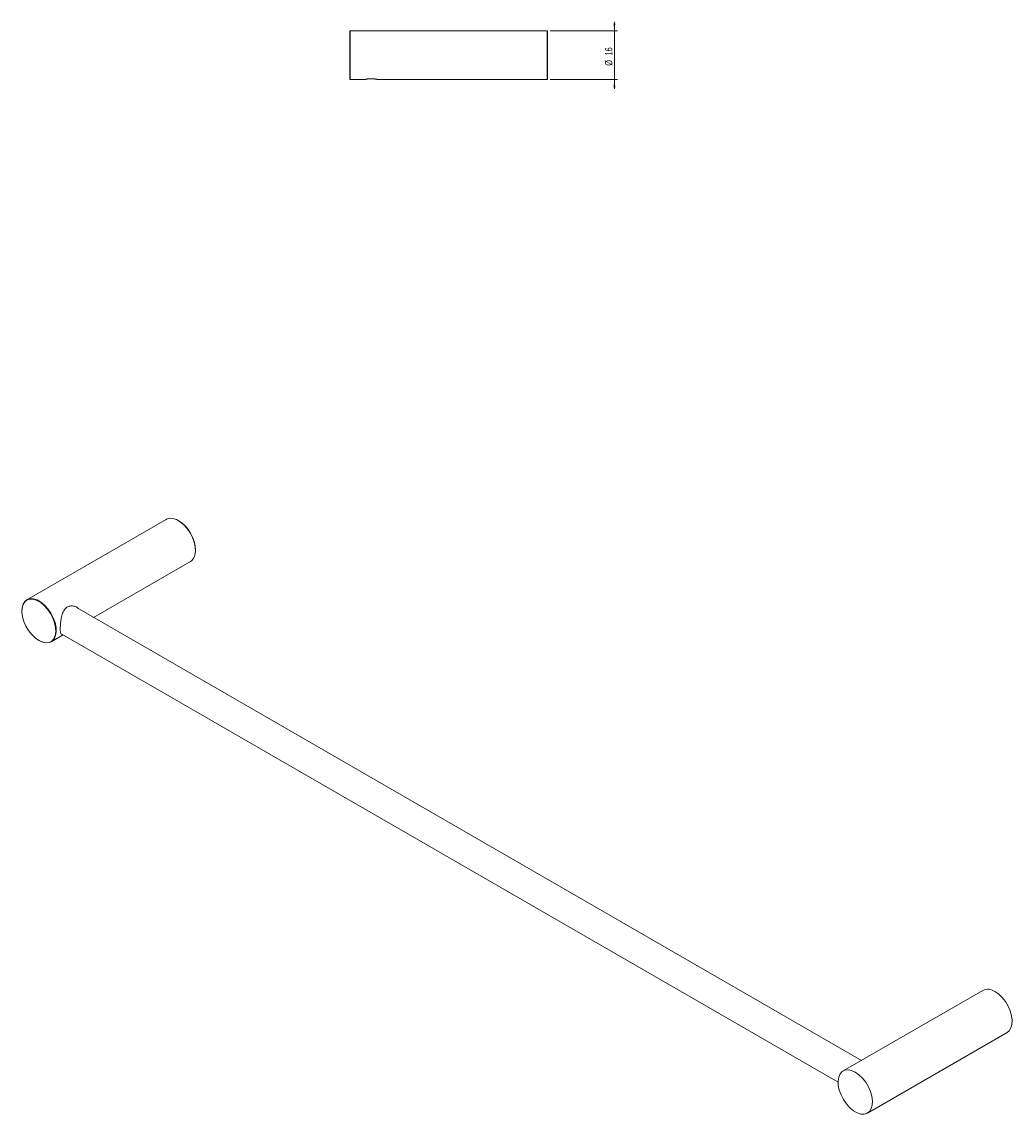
# Model space of a CAD drawing. Header units: millimetres. Extents: x -529 to 365, y 54 to 414.
# Tile 2 of 2: x 39 to 365, y 54 to 414. Entities that reach past the tile are written whole.
import ezdxf

# ---------------------------------------------------------------- set-up
doc = ezdxf.new("R2010")
doc.units = ezdxf.units.MM
doc.styles.add('SLDTEXTSTYLE0', font='TXT', dxfattribs={"width": 0.605})
doc.dimstyles.new('SLDDIMSTYLE2', dxfattribs={"dimtxt": 2.311487, "dimasz": 2.5, "dimexe": 0, "dimexo": 0.0625, "dimgap": 0.577872, "dimtad": 1, "dimtoh": 1, "dimrnd": 1e-09, "dimzin": 12, "dimdsep": 46, "dimtxsty": 'SLDTEXTSTYLE0', "dimsah": 1, "dimcen": 0.09, "dimadec": 0, "dimazin": 0, "dimtfac": 1, "dimtofl": 0, "dimtmove": 0, "dimatfit": 3, "dimfxl": 1, "dimfrac": 2, "dimtolj": 1, "dimtzin": 12, "dimarcsym": 0})

# ---------------------------------------------------------------- blocks, each defined once
blk = doc.blocks.new('*D3')
at = {"color": 7, "linetype": 'Continuous', "lineweight": 0}
for p, q in [((233.67, 411.01), (233.67, 414.01)), ((212.57, 411.01), (234.67, 411.01)), ((233.67, 395.01), (233.67, 411.01)), ((212.57, 395.01), (234.67, 395.01)), ((233.67, 395.01), (233.67, 392.01))]:
    blk.add_line(p, q, dxfattribs=at)
for points in [[(233.67, 411.01), (233.98, 413.51), (233.36, 413.51)], [(233.67, 395.01), (233.36, 392.51), (233.98, 392.51)]]:
    blk.add_solid(points, dxfattribs=at)
at = {"color": 7, "linetype": 'Continuous', "lineweight": 0, "char_height": 2.381, "attachment_point": 1, "rotation": 90, "style": 'SLDTEXTSTYLE0'}
for s, insert in [('16', (230.6, 402.93)), ('%%c', (230.6, 399.57))]:
    blk.add_mtext(s, dxfattribs=dict(at, insert=insert))

msp = doc.modelspace()

# ---------------------------------------------------------------- linework, layer by layer
at = {"color": 7, "linetype": 'Continuous', "lineweight": 15}
for p, q in [((146.77, 411.01), (146.67, 411.01)), ((146.77, 411.01), (146.67, 410.91)), ((146.67, 411.01), (146.67, 410.91)), ((146.67, 395.11), (146.67, 410.91)), ((211.57, 411.01), (146.77, 411.01)), ((146.77, 411.01), (146.77, 395.01)), ((211.67, 411.01), (211.57, 411.01)), ((211.67, 410.91), (211.57, 411.01)), ((211.57, 395.01), (211.57, 411.01)), ((211.67, 411.01), (211.67, 410.91)), ((211.67, 410.91), (211.67, 395.11)), ((146.67, 395.11), (146.77, 395.01)), ((146.67, 395.11), (146.67, 395.01)), ((146.67, 395.01), (146.77, 395.01)), ((146.77, 395.01), (151.523, 395.01)), ((155.82, 395.01), (211.57, 395.01)), ((211.57, 395.01), (211.67, 395.11)), ((211.57, 395.01), (211.67, 395.01)), ((211.67, 395.11), (211.67, 395.01)), ((86.19, 250.26), (40.37, 223.808)), ((90.262, 249.823), (90.191, 249.863)), ((95.847, 240.066), (95.847, 240.148)), ((62.32, 218.005), (94.19, 236.403)), ((38.713, 220.146), (38.713, 220.064)), ((314.94, 72.171), (56.893, 221.138)), ((48.369, 209.952), (52.32, 212.232)), ((51.894, 212.478), (307.263, 65.057)), ((44.298, 210.389), (44.369, 210.348)), ((354.882, 95.229), (308.92, 68.696)), ((316.919, 54.839), (362.881, 81.373))]:
    msp.add_line(p, q, dxfattribs=at)
at = {"color": 7, "linetype": 'Continuous', "lineweight": 15, "flags": 128}
for points in [[(94.19, 236.403), (94.502, 236.614), (95.188, 237.387), (95.641, 238.437), (95.839, 239.717), (95.772, 241.166), (95.445, 242.716), (94.872, 244.295), (94.08, 245.828), (93.107, 247.245), (91.996, 248.479), (90.802, 249.473), (89.579, 250.179), (88.384, 250.565), (87.274, 250.612), (86.3, 250.32), (86.19, 250.26)], [(38.713, 220.146), (38.787, 221.159), (39.115, 222.332), (39.687, 223.249), (40.479, 223.868), (41.453, 224.161), (42.563, 224.113), (43.758, 223.727), (44.981, 223.021), (46.176, 222.028), (47.286, 220.794), (48.26, 219.377), (49.052, 217.843), (49.625, 216.264), (49.952, 214.714), (50.018, 213.265), (49.82, 211.986), (49.367, 210.935), (48.681, 210.162), (47.793, 209.703), (46.745, 209.58), (45.586, 209.798), (44.37, 210.348), (44.37, 210.348)], [(44.299, 210.389), (45.5, 209.846), (46.644, 209.631), (47.679, 209.752), (48.556, 210.205), (49.234, 210.968), (49.681, 212.006), (49.877, 213.27), (49.811, 214.7), (49.488, 216.231), (48.922, 217.79), (48.14, 219.305), (47.179, 220.704), (46.083, 221.922), (44.903, 222.903), (43.695, 223.601), (42.515, 223.982), (41.419, 224.029), (40.457, 223.74), (39.675, 223.128), (39.109, 222.223), (38.786, 221.065), (38.721, 219.71), (38.916, 218.221), (39.363, 216.667), (40.041, 215.121), (40.918, 213.655), (41.953, 212.339), (43.098, 211.233), (44.299, 210.389)], [(362.881, 81.373), (363.564, 81.932), (364.137, 82.849), (364.464, 84.022), (364.53, 85.394), (364.332, 86.902), (363.879, 88.476), (363.193, 90.041), (362.305, 91.525), (361.257, 92.858), (360.098, 93.979), (358.882, 94.833)], [(312.92, 68.3), (311.704, 68.849), (310.544, 69.068), (309.496, 68.944), (308.608, 68.486), (307.922, 67.713), (307.469, 66.662), (307.271, 65.382), (307.337, 63.934), (307.664, 62.384), (308.237, 60.805), (309.029, 59.271), (310.003, 57.854), (311.113, 56.62), (312.308, 55.627), (313.531, 54.921), (314.726, 54.535), (315.836, 54.487), (316.81, 54.78), (317.602, 55.399), (318.175, 56.316), (318.502, 57.488), (318.568, 58.861), (318.37, 60.369), (317.917, 61.942), (317.231, 63.508), (316.343, 64.992), (315.295, 66.325), (314.136, 67.445), (312.92, 68.3)]]:
    msp.add_lwpolyline(points, dxfattribs=at)
at = {"color": 7, "linetype": 'Continuous', "lineweight": 15}
for centre, radius, start, end in [((83.763, 239.621), 12.096, 2.49436, 57.50026), ((356.546, 91.64), 3.956, 53.81823, 114.87131)]:
    msp.add_arc(centre, radius, start, end, dxfattribs=at)
for points, knots in [([(155.82, 395.01), (155.814, 395.011), (155.803, 395.014), (155.713, 395.038), (155.571, 395.073), (155.378, 395.118), (155.135, 395.167), (154.851, 395.216), (154.527, 395.259), (154.181, 395.29), (153.819, 395.305), (153.462, 395.304), (153.112, 395.286), (152.782, 395.255), (152.473, 395.213), (152.195, 395.166), (151.952, 395.116), (151.756, 395.071), (151.615, 395.035), (151.532, 395.013), (151.526, 395.011), (151.523, 395.011)], [0, 0, 0, 0, 0.05163787, 0.10480537, 0.15643452, 0.20950306, 0.26222653, 0.31642532, 0.37000794, 0.4252135, 0.47754715, 0.53148848, 0.58239336, 0.6347452, 0.68627023, 0.73919674, 0.79239742, 0.84712397, 0.900504, 0.95552348, 1, 1, 1, 1]), ([(51.352, 214.38), (51.364, 214.835), (51.387, 215.743), (51.581, 217.357), (51.942, 219.017), (52.551, 220.442), (53.479, 221.401), (54.558, 221.813), (55.76, 221.762), (56.787, 221.454), (57.232, 221.003), (57.369, 220.864)], [0, 0, 0, 0, 0.1177139, 0.235045, 0.362103, 0.5071987, 0.6129501, 0.7189601, 0.821976, 0.9450218, 1, 1, 1, 1]), ([(52.072, 212.375), (52.015, 212.361), (51.732, 212.293), (51.524, 212.67), (51.365, 213.452), (51.355, 214.163), (51.352, 214.38)], [0, 0, 0, 0, 0.09403, 0.4593792, 0.8354218, 1, 1, 1, 1])]:
    msp.add_open_spline(points, degree=3, knots=knots, dxfattribs=at)

# ---------------------------------------------------------------- dimensions: what is measured, and where the dimension line sits
at = {"color": 7, "linetype": 'Continuous', "lineweight": 0}
dim = msp.add_linear_dim(base=(233.67, 411.01), p1=(211.57, 395.01), p2=(211.57, 411.01), angle=90, text='%%c<>', dimstyle='SLDDIMSTYLE2', dxfattribs=at)
dim.commit()
dim.dimension.update_dxf_attribs({"geometry": '*D3', "text_midpoint": (233.67, 403.01), "dimtype": 160})

doc.saveas('drawing.dxf')
